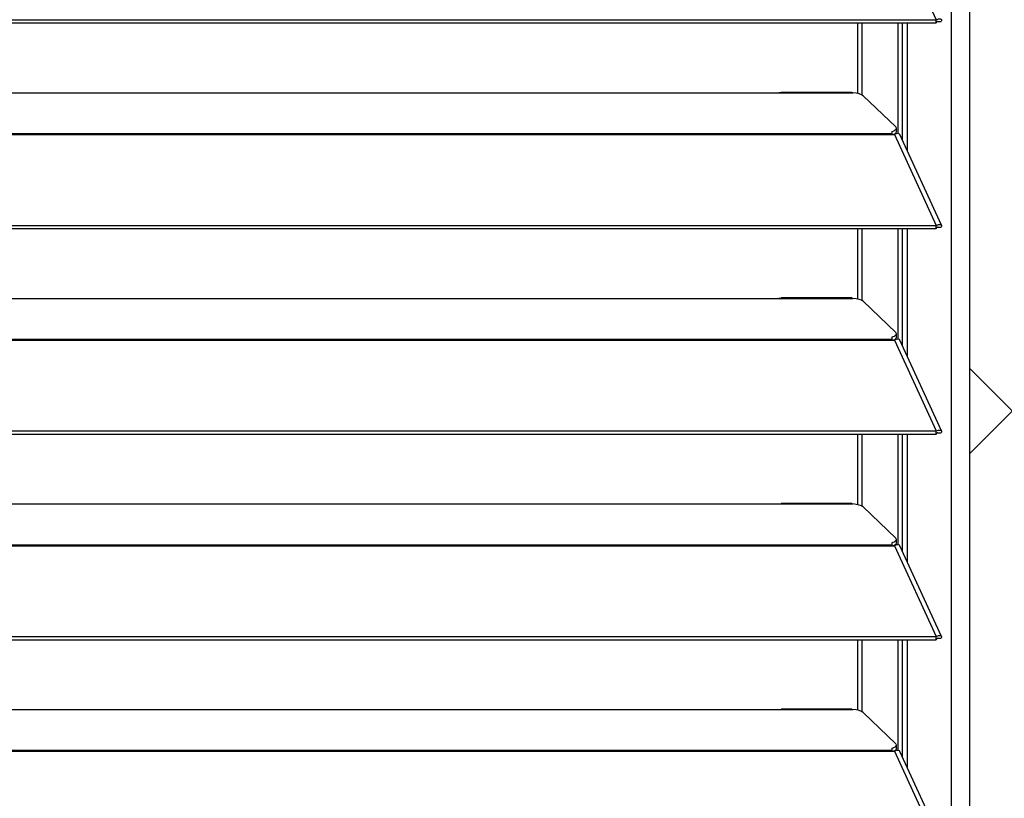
# Model space of a CAD drawing. Header units: millimetres. Extents: x 0 to 39025, y -31299 to 8400.
# Tile 170 of 256: x 7550 to 7761, y -8683 to -8516. Entities that reach past the tile are written whole.
import ezdxf

# ---------------------------------------------------------------- set-up
doc = ezdxf.new("R2010")
doc.units = ezdxf.units.MM
doc.layers.add('ODMIKI funkcionalni', color=253, linetype='Continuous')
doc.layers.add('ODMIKI varnostni', color=252, linetype='Continuous')

# ---------------------------------------------------------------- blocks, each defined once
blk = doc.blocks.new('*U55')
at = {"lineweight": 25}
for points in [[(1146.1, 17.59), (1146.1, 17.59), (1146.1, 1243.26), (1146.1, 1243.26)], [(1150, 17.59), (1150, 17.59), (1150, 1242.58), (1150, 1242.58)], [(1133.88, 1140.17), (1133.88, 1140.17), (1142.8, 1120.75), (1142.8, 1120.75)], [(7.21, 1120.74), (7.21, 1120.74), (1142.79, 1120.74), (1142.79, 1120.74)], [(7.21, 1120.09), (7.21, 1120.09), (1142.79, 1120.09), (1142.79, 1120.09)], [(1126.04, 1104.97), (1126.04, 1104.97), (1126.04, 1120.09), (1126.04, 1120.09)], [(1126.99, 1104.62), (1126.99, 1104.62), (1126.99, 1120.09), (1126.99, 1120.09)], [(1134.66, 1096.4), (1134.66, 1096.4), (1134.66, 1120.09), (1134.66, 1120.09)], [(1135.61, 1094.97), (1135.61, 1094.97), (1135.61, 1120.09), (1135.61, 1120.09)], [(1136.71, 1092.58), (1136.71, 1092.58), (1136.71, 1120.09), (1136.71, 1120.09)], [(1142.8, 1120.75), (1142.8, 1120.75), (1142.79, 1120.74), (1142.79, 1120.74)], [(1142.79, 1120.09), (1142.79, 1120.09), (1142.79, 1120.74), (1142.79, 1120.74)], [(1142.8, 1120.09), (1142.8, 1120.09), (1142.79, 1120.09), (1142.79, 1120.09)], [(1142.8, 1120.09), (1142.8, 1120.09), (1142.8, 1120.75), (1142.8, 1120.75)], [(1143.19, 1120.4), (1143.19, 1120.4), (1143.13, 1120.38), (1143.13, 1120.38)], [(1143.13, 1120.38), (1143.13, 1120.38), (1143.89, 1120.37), (1143.89, 1120.37)], [(840, 1105.13), (840, 1105.13), (1108, 1105.13), (1108, 1105.13)], [(1108, 1105.13), (1108, 1105.13), (1125, 1105.13), (1125, 1105.13)], [(1124.76, 1105.2), (1124.76, 1105.2), (1109.66, 1105.2), (1109.66, 1105.2)], [(1127.16, 1104.51), (1127.16, 1104.51), (1134.15, 1097.82), (1134.15, 1097.82)], [(16.21, 1096.42), (16.21, 1096.42), (1133.33, 1096.42), (1133.33, 1096.42)], [(16.21, 1096.2), (16.21, 1096.2), (1133.33, 1096.2), (1133.33, 1096.2)], [(1133.33, 1096.85), (1133.33, 1096.85), (1133.33, 1096.42), (1133.33, 1096.42)], [(1133.33, 1096.2), (1133.33, 1096.2), (1133.88, 1096.2), (1133.88, 1096.2)], [(1133.81, 1096.2), (1133.81, 1096.2), (1133.77, 1096.24), (1133.77, 1096.24)], [(1133.88, 1096.2), (1133.88, 1096.2), (1142.8, 1076.77), (1142.8, 1076.77)], [(1133.88, 1096.2), (1133.88, 1096.2), (1133.88, 1096.2), (1133.88, 1096.2)], [(1133.88, 1096.2), (1133.88, 1096.2), (1133.88, 1096.2), (1133.88, 1096.2)], [(1134.39, 1096.37), (1134.39, 1096.37), (1134.21, 1096.54), (1134.21, 1096.54)], [(1134.3, 1096.77), (1134.3, 1096.77), (1134.3, 1097.54), (1134.3, 1097.54)], [(1143.96, 1076.79), (1143.96, 1076.79), (1135.06, 1096.18), (1135.06, 1096.18)], [(7.21, 1076.77), (7.21, 1076.77), (1142.79, 1076.77), (1142.79, 1076.77)], [(1142.8, 1076.77), (1142.8, 1076.77), (1142.79, 1076.77), (1142.79, 1076.77)], [(1142.79, 1076.11), (1142.79, 1076.11), (1142.79, 1076.77), (1142.79, 1076.77)], [(1142.8, 1076.11), (1142.8, 1076.11), (1142.8, 1076.77), (1142.8, 1076.77)], [(7.21, 1076.11), (7.21, 1076.11), (1142.79, 1076.11), (1142.79, 1076.11)], [(1126.04, 1061), (1126.04, 1061), (1126.04, 1076.11), (1126.04, 1076.11)], [(1126.99, 1060.65), (1126.99, 1060.65), (1126.99, 1076.11), (1126.99, 1076.11)], [(1134.66, 1052.42), (1134.66, 1052.42), (1134.66, 1076.11), (1134.66, 1076.11)], [(1135.61, 1051), (1135.61, 1051), (1135.61, 1076.11), (1135.61, 1076.11)], [(1136.71, 1048.61), (1136.71, 1048.61), (1136.71, 1076.11), (1136.71, 1076.11)], [(1142.8, 1076.11), (1142.8, 1076.11), (1142.79, 1076.11), (1142.79, 1076.11)], [(1143.19, 1076.43), (1143.19, 1076.43), (1143.13, 1076.4), (1143.13, 1076.4)], [(1143.13, 1076.4), (1143.13, 1076.4), (1143.89, 1076.4), (1143.89, 1076.4)], [(840, 1061.15), (840, 1061.15), (1108, 1061.15), (1108, 1061.15)], [(1108, 1061.15), (1108, 1061.15), (1125, 1061.15), (1125, 1061.15)], [(1124.76, 1061.24), (1124.76, 1061.24), (1109.66, 1061.24), (1109.66, 1061.24)], [(1127.16, 1060.53), (1127.16, 1060.53), (1134.15, 1053.85), (1134.15, 1053.85)], [(1134.3, 1052.8), (1134.3, 1052.8), (1134.3, 1053.56), (1134.3, 1053.56)], [(16.21, 1052.44), (16.21, 1052.44), (1133.33, 1052.44), (1133.33, 1052.44)], [(16.21, 1052.22), (16.21, 1052.22), (1133.33, 1052.22), (1133.33, 1052.22)], [(1133.33, 1052.87), (1133.33, 1052.87), (1133.33, 1052.44), (1133.33, 1052.44)], [(1133.33, 1052.22), (1133.33, 1052.22), (1133.88, 1052.22), (1133.88, 1052.22)], [(1133.81, 1052.22), (1133.81, 1052.22), (1133.77, 1052.26), (1133.77, 1052.26)], [(1133.88, 1052.23), (1133.88, 1052.23), (1133.88, 1052.22), (1133.88, 1052.22)], [(1133.88, 1052.22), (1133.88, 1052.22), (1133.88, 1052.23), (1133.88, 1052.23)], [(1133.88, 1052.22), (1133.88, 1052.22), (1142.8, 1032.8), (1142.8, 1032.8)], [(1134.39, 1052.39), (1134.39, 1052.39), (1134.21, 1052.57), (1134.21, 1052.57)], [(1143.96, 1032.82), (1143.96, 1032.82), (1135.06, 1052.21), (1135.06, 1052.21)], [(7.21, 1032.8), (7.21, 1032.8), (1142.79, 1032.8), (1142.79, 1032.8)], [(1142.8, 1032.8), (1142.8, 1032.8), (1142.79, 1032.8), (1142.79, 1032.8)], [(1142.79, 1032.14), (1142.79, 1032.14), (1142.79, 1032.8), (1142.79, 1032.8)], [(1142.8, 1032.15), (1142.8, 1032.15), (1142.8, 1032.8), (1142.8, 1032.8)], [(1143.19, 1032.45), (1143.19, 1032.45), (1143.13, 1032.43), (1143.13, 1032.43)], [(1143.13, 1032.43), (1143.13, 1032.43), (1143.89, 1032.42), (1143.89, 1032.42)], [(7.21, 1032.14), (7.21, 1032.14), (1142.79, 1032.14), (1142.79, 1032.14)], [(1126.04, 1017.03), (1126.04, 1017.03), (1126.04, 1032.14), (1126.04, 1032.14)], [(1126.99, 1016.67), (1126.99, 1016.67), (1126.99, 1032.14), (1126.99, 1032.14)], [(1134.66, 1008.45), (1134.66, 1008.45), (1134.66, 1032.14), (1134.66, 1032.14)], [(1135.61, 1007.02), (1135.61, 1007.02), (1135.61, 1032.14), (1135.61, 1032.14)], [(1136.71, 1004.63), (1136.71, 1004.63), (1136.71, 1032.14), (1136.71, 1032.14)], [(1142.8, 1032.15), (1142.8, 1032.15), (1142.79, 1032.14), (1142.79, 1032.14)], [(840, 1017.18), (840, 1017.18), (1108, 1017.18), (1108, 1017.18)], [(1108, 1017.18), (1108, 1017.18), (1125, 1017.18), (1125, 1017.18)], [(1124.76, 1017.26), (1124.76, 1017.26), (1109.66, 1017.26), (1109.66, 1017.26)], [(1127.16, 1016.56), (1127.16, 1016.56), (1134.15, 1009.88), (1134.15, 1009.88)], [(1134.3, 1008.82), (1134.3, 1008.82), (1134.3, 1009.59), (1134.3, 1009.59)], [(16.21, 1008.47), (16.21, 1008.47), (1133.33, 1008.47), (1133.33, 1008.47)], [(16.21, 1008.25), (16.21, 1008.25), (1133.33, 1008.25), (1133.33, 1008.25)], [(1133.33, 1008.9), (1133.33, 1008.9), (1133.33, 1008.47), (1133.33, 1008.47)], [(1133.33, 1008.25), (1133.33, 1008.25), (1133.88, 1008.25), (1133.88, 1008.25)], [(1133.81, 1008.25), (1133.81, 1008.25), (1133.77, 1008.29), (1133.77, 1008.29)], [(1133.88, 1008.25), (1133.88, 1008.25), (1142.8, 988.82), (1142.8, 988.82)], [(1133.88, 1008.25), (1133.88, 1008.25), (1133.88, 1008.25), (1133.88, 1008.25)], [(1133.88, 1008.25), (1133.88, 1008.25), (1133.88, 1008.25), (1133.88, 1008.25)], [(1134.39, 1008.42), (1134.39, 1008.42), (1134.21, 1008.59), (1134.21, 1008.59)], [(1143.96, 988.84), (1143.96, 988.84), (1135.06, 1008.23), (1135.06, 1008.23)], [(7.21, 988.82), (7.21, 988.82), (1142.79, 988.82), (1142.79, 988.82)], [(1142.8, 988.82), (1142.8, 988.82), (1142.79, 988.82), (1142.79, 988.82)], [(1142.79, 988.16), (1142.79, 988.16), (1142.79, 988.82), (1142.79, 988.82)], [(1142.8, 988.17), (1142.8, 988.17), (1142.8, 988.82), (1142.8, 988.82)], [(1143.19, 988.48), (1143.19, 988.48), (1143.13, 988.45), (1143.13, 988.45)], [(1143.13, 988.45), (1143.13, 988.45), (1143.89, 988.45), (1143.89, 988.45)], [(7.21, 988.16), (7.21, 988.16), (1142.79, 988.16), (1142.79, 988.16)], [(1126.04, 973.05), (1126.04, 973.05), (1126.04, 988.16), (1126.04, 988.16)], [(1126.99, 972.7), (1126.99, 972.7), (1126.99, 988.16), (1126.99, 988.16)], [(1134.66, 964.48), (1134.66, 964.48), (1134.66, 988.16), (1134.66, 988.16)], [(1135.61, 963.04), (1135.61, 963.04), (1135.61, 988.16), (1135.61, 988.16)], [(1136.71, 960.65), (1136.71, 960.65), (1136.71, 988.16), (1136.71, 988.16)], [(1142.8, 988.17), (1142.8, 988.17), (1142.79, 988.16), (1142.79, 988.16)], [(840, 973.21), (840, 973.21), (1108, 973.21), (1108, 973.21)], [(1108, 973.21), (1108, 973.21), (1125, 973.21), (1125, 973.21)], [(1124.76, 973.28), (1124.76, 973.28), (1109.66, 973.28), (1109.66, 973.28)], [(1127.16, 972.59), (1127.16, 972.59), (1134.15, 965.9), (1134.15, 965.9)], [(1134.3, 964.85), (1134.3, 964.85), (1134.3, 965.61), (1134.3, 965.61)], [(16.21, 964.5), (16.21, 964.5), (1133.33, 964.5), (1133.33, 964.5)], [(16.21, 964.28), (16.21, 964.28), (1133.33, 964.28), (1133.33, 964.28)], [(1133.33, 964.93), (1133.33, 964.93), (1133.33, 964.5), (1133.33, 964.5)], [(1133.33, 964.28), (1133.33, 964.28), (1133.88, 964.28), (1133.88, 964.28)], [(1133.81, 964.28), (1133.81, 964.28), (1133.77, 964.32), (1133.77, 964.32)], [(1133.88, 964.28), (1133.88, 964.28), (1142.8, 944.85), (1142.8, 944.85)], [(1133.88, 964.28), (1133.88, 964.28), (1133.88, 964.28), (1133.88, 964.28)], [(1133.88, 964.28), (1133.88, 964.28), (1133.88, 964.28), (1133.88, 964.28)], [(1134.39, 964.45), (1134.39, 964.45), (1134.21, 964.62), (1134.21, 964.62)], [(1143.96, 944.87), (1143.96, 944.87), (1135.06, 964.26), (1135.06, 964.26)]]:
    blk.add_open_spline(points, degree=3, dxfattribs=at)
for points, knots in [([(1142.8, 1120.75), (1142.8, 1120.75), (1143.3, 1120.95), (1143.3, 1120.95), (1143.3, 1120.95), (1143.71, 1120.95), (1143.71, 1120.95), (1143.71, 1120.95), (1143.95, 1120.79), (1143.95, 1120.79), (1143.95, 1120.79), (1143.97, 1120.52), (1143.97, 1120.52), (1143.97, 1120.52), (1143.89, 1120.37), (1143.89, 1120.37)], [0, 0, 0, 0, 1, 1, 1, 2, 2, 2, 3, 3, 3, 4, 4, 4, 5, 5, 5, 5]), ([(1142.8, 1120.09), (1142.8, 1120.09), (1143.06, 1120.34), (1143.06, 1120.34), (1143.06, 1120.34), (1143.22, 1120.43), (1143.22, 1120.43), (1143.22, 1120.43), (1143.21, 1120.42), (1143.21, 1120.42)], [0, 0, 0, 0, 1, 1, 1, 2, 2, 2, 3, 3, 3, 3]), ([(1108, 1105.13), (1108, 1105.13), (1109.12, 1105.18), (1109.12, 1105.18), (1109.12, 1105.18), (1109.66, 1105.18), (1109.66, 1105.18)], [0, 0, 0, 0, 1, 1, 1, 2, 2, 2, 2]), ([(1124.76, 1105.18), (1124.76, 1105.18), (1124.88, 1105.18), (1124.88, 1105.18), (1124.88, 1105.18), (1124.96, 1105.15), (1124.96, 1105.15), (1124.96, 1105.15), (1125, 1105.13), (1125, 1105.13)], [0, 0, 0, 0, 1, 1, 1, 2, 2, 2, 3, 3, 3, 3]), ([(1127.16, 1104.51), (1127.16, 1104.51), (1126.84, 1104.72), (1126.84, 1104.72), (1126.84, 1104.72), (1126.34, 1104.91), (1126.34, 1104.91), (1126.34, 1104.91), (1125.71, 1105.04), (1125.71, 1105.04), (1125.71, 1105.04), (1125, 1105.13), (1125, 1105.13)], [0, 0, 0, 0, 1, 1, 1, 2, 2, 2, 3, 3, 3, 4, 4, 4, 4]), ([(1133.33, 1096.85), (1133.33, 1096.85), (1133.62, 1096.95), (1133.62, 1096.95), (1133.62, 1096.95), (1133.87, 1097.06), (1133.87, 1097.06), (1133.87, 1097.06), (1134.07, 1097.18), (1134.07, 1097.18), (1134.07, 1097.18), (1134.2, 1097.3), (1134.2, 1097.3), (1134.2, 1097.3), (1134.28, 1097.43), (1134.28, 1097.43), (1134.28, 1097.43), (1134.3, 1097.56), (1134.3, 1097.56), (1134.3, 1097.56), (1134.26, 1097.69), (1134.26, 1097.69), (1134.26, 1097.69), (1134.15, 1097.82), (1134.15, 1097.82)], [0, 0, 0, 0, 1, 1, 1, 2, 2, 2, 3, 3, 3, 4, 4, 4, 5, 5, 5, 6, 6, 6, 7, 7, 7, 8, 8, 8, 8]), ([(1133.33, 1096.42), (1133.33, 1096.42), (1133.33, 1096.4), (1133.33, 1096.4), (1133.33, 1096.4), (1133.33, 1096.37), (1133.33, 1096.37), (1133.33, 1096.37), (1133.33, 1096.35), (1133.33, 1096.35), (1133.33, 1096.35), (1133.33, 1096.32), (1133.33, 1096.32), (1133.33, 1096.32), (1133.33, 1096.3), (1133.33, 1096.3), (1133.33, 1096.3), (1133.33, 1096.26), (1133.33, 1096.26), (1133.33, 1096.26), (1133.33, 1096.23), (1133.33, 1096.23), (1133.33, 1096.23), (1133.33, 1096.2), (1133.33, 1096.2)], [0, 0, 0, 0, 1, 1, 1, 2, 2, 2, 3, 3, 3, 4, 4, 4, 5, 5, 5, 6, 6, 6, 7, 7, 7, 8, 8, 8, 8]), ([(1134.3, 1096.77), (1134.3, 1096.77), (1134.28, 1096.67), (1134.28, 1096.67), (1134.28, 1096.67), (1134.2, 1096.54), (1134.2, 1096.54), (1134.2, 1096.54), (1134.07, 1096.41), (1134.07, 1096.41), (1134.07, 1096.41), (1133.87, 1096.29), (1133.87, 1096.29), (1133.87, 1096.29), (1133.67, 1096.2), (1133.67, 1096.2)], [0, 0, 0, 0, 1, 1, 1, 2, 2, 2, 3, 3, 3, 4, 4, 4, 5, 5, 5, 5]), ([(1135.03, 1096.17), (1135.03, 1096.17), (1134.95, 1096.31), (1134.95, 1096.31), (1134.95, 1096.31), (1134.62, 1096.41), (1134.62, 1096.41), (1134.62, 1096.41), (1134.16, 1096.33), (1134.16, 1096.33), (1134.16, 1096.33), (1133.88, 1096.2), (1133.88, 1096.2)], [0, 0, 0, 0, 1, 1, 1, 2, 2, 2, 3, 3, 3, 4, 4, 4, 4]), ([(1142.8, 1076.77), (1142.8, 1076.77), (1143.3, 1076.97), (1143.3, 1076.97), (1143.3, 1076.97), (1143.71, 1076.98), (1143.71, 1076.98), (1143.71, 1076.98), (1143.95, 1076.82), (1143.95, 1076.82), (1143.95, 1076.82), (1143.97, 1076.55), (1143.97, 1076.55), (1143.97, 1076.55), (1143.89, 1076.4), (1143.89, 1076.4)], [0, 0, 0, 0, 1, 1, 1, 2, 2, 2, 3, 3, 3, 4, 4, 4, 5, 5, 5, 5]), ([(1142.8, 1076.11), (1142.8, 1076.11), (1143.06, 1076.37), (1143.06, 1076.37), (1143.06, 1076.37), (1143.22, 1076.45), (1143.22, 1076.45), (1143.22, 1076.45), (1143.21, 1076.45), (1143.21, 1076.45)], [0, 0, 0, 0, 1, 1, 1, 2, 2, 2, 3, 3, 3, 3]), ([(1108, 1061.15), (1108, 1061.15), (1109.12, 1061.21), (1109.12, 1061.21), (1109.12, 1061.21), (1109.66, 1061.21), (1109.66, 1061.21)], [0, 0, 0, 0, 1, 1, 1, 2, 2, 2, 2]), ([(1124.76, 1061.21), (1124.76, 1061.21), (1124.88, 1061.21), (1124.88, 1061.21), (1124.88, 1061.21), (1124.96, 1061.18), (1124.96, 1061.18), (1124.96, 1061.18), (1125, 1061.15), (1125, 1061.15)], [0, 0, 0, 0, 1, 1, 1, 2, 2, 2, 3, 3, 3, 3]), ([(1127.16, 1060.53), (1127.16, 1060.53), (1126.84, 1060.75), (1126.84, 1060.75), (1126.84, 1060.75), (1126.34, 1060.93), (1126.34, 1060.93), (1126.34, 1060.93), (1125.71, 1061.07), (1125.71, 1061.07), (1125.71, 1061.07), (1125, 1061.15), (1125, 1061.15)], [0, 0, 0, 0, 1, 1, 1, 2, 2, 2, 3, 3, 3, 4, 4, 4, 4]), ([(1133.33, 1052.87), (1133.33, 1052.87), (1133.62, 1052.97), (1133.62, 1052.97), (1133.62, 1052.97), (1133.87, 1053.08), (1133.87, 1053.08), (1133.87, 1053.08), (1134.07, 1053.2), (1134.07, 1053.2), (1134.07, 1053.2), (1134.2, 1053.33), (1134.2, 1053.33), (1134.2, 1053.33), (1134.28, 1053.46), (1134.28, 1053.46), (1134.28, 1053.46), (1134.3, 1053.59), (1134.3, 1053.59), (1134.3, 1053.59), (1134.26, 1053.72), (1134.26, 1053.72), (1134.26, 1053.72), (1134.15, 1053.85), (1134.15, 1053.85)], [0, 0, 0, 0, 1, 1, 1, 2, 2, 2, 3, 3, 3, 4, 4, 4, 5, 5, 5, 6, 6, 6, 7, 7, 7, 8, 8, 8, 8]), ([(1133.33, 1052.44), (1133.33, 1052.44), (1133.33, 1052.42), (1133.33, 1052.42), (1133.33, 1052.42), (1133.33, 1052.4), (1133.33, 1052.4), (1133.33, 1052.4), (1133.33, 1052.38), (1133.33, 1052.38), (1133.33, 1052.38), (1133.33, 1052.35), (1133.33, 1052.35), (1133.33, 1052.35), (1133.33, 1052.32), (1133.33, 1052.32), (1133.33, 1052.32), (1133.33, 1052.29), (1133.33, 1052.29), (1133.33, 1052.29), (1133.33, 1052.26), (1133.33, 1052.26), (1133.33, 1052.26), (1133.33, 1052.22), (1133.33, 1052.22)], [0, 0, 0, 0, 1, 1, 1, 2, 2, 2, 3, 3, 3, 4, 4, 4, 5, 5, 5, 6, 6, 6, 7, 7, 7, 8, 8, 8, 8]), ([(1134.3, 1052.8), (1134.3, 1052.8), (1134.28, 1052.69), (1134.28, 1052.69), (1134.28, 1052.69), (1134.2, 1052.56), (1134.2, 1052.56), (1134.2, 1052.56), (1134.07, 1052.43), (1134.07, 1052.43), (1134.07, 1052.43), (1133.87, 1052.31), (1133.87, 1052.31), (1133.87, 1052.31), (1133.67, 1052.22), (1133.67, 1052.22)], [0, 0, 0, 0, 1, 1, 1, 2, 2, 2, 3, 3, 3, 4, 4, 4, 5, 5, 5, 5]), ([(1135.03, 1052.19), (1135.03, 1052.19), (1134.95, 1052.34), (1134.95, 1052.34), (1134.95, 1052.34), (1134.62, 1052.43), (1134.62, 1052.43), (1134.62, 1052.43), (1134.16, 1052.36), (1134.16, 1052.36), (1134.16, 1052.36), (1133.88, 1052.23), (1133.88, 1052.23)], [0, 0, 0, 0, 1, 1, 1, 2, 2, 2, 3, 3, 3, 4, 4, 4, 4]), ([(1142.8, 1032.8), (1142.8, 1032.8), (1143.3, 1033), (1143.3, 1033), (1143.3, 1033), (1143.71, 1033), (1143.71, 1033), (1143.71, 1033), (1143.95, 1032.85), (1143.95, 1032.85), (1143.95, 1032.85), (1143.97, 1032.57), (1143.97, 1032.57), (1143.97, 1032.57), (1143.89, 1032.42), (1143.89, 1032.42)], [0, 0, 0, 0, 1, 1, 1, 2, 2, 2, 3, 3, 3, 4, 4, 4, 5, 5, 5, 5]), ([(1142.8, 1032.15), (1142.8, 1032.15), (1143.06, 1032.39), (1143.06, 1032.39), (1143.06, 1032.39), (1143.22, 1032.48), (1143.22, 1032.48), (1143.22, 1032.48), (1143.21, 1032.47), (1143.21, 1032.47)], [0, 0, 0, 0, 1, 1, 1, 2, 2, 2, 3, 3, 3, 3]), ([(1108, 1017.18), (1108, 1017.18), (1109.12, 1017.23), (1109.12, 1017.23), (1109.12, 1017.23), (1109.66, 1017.23), (1109.66, 1017.23)], [0, 0, 0, 0, 1, 1, 1, 2, 2, 2, 2]), ([(1124.76, 1017.23), (1124.76, 1017.23), (1124.88, 1017.24), (1124.88, 1017.24), (1124.88, 1017.24), (1124.96, 1017.2), (1124.96, 1017.2), (1124.96, 1017.2), (1125, 1017.18), (1125, 1017.18)], [0, 0, 0, 0, 1, 1, 1, 2, 2, 2, 3, 3, 3, 3]), ([(1127.16, 1016.56), (1127.16, 1016.56), (1126.84, 1016.78), (1126.84, 1016.78), (1126.84, 1016.78), (1126.34, 1016.96), (1126.34, 1016.96), (1126.34, 1016.96), (1125.71, 1017.1), (1125.71, 1017.1), (1125.71, 1017.1), (1125, 1017.18), (1125, 1017.18)], [0, 0, 0, 0, 1, 1, 1, 2, 2, 2, 3, 3, 3, 4, 4, 4, 4]), ([(1133.33, 1008.9), (1133.33, 1008.9), (1133.62, 1009), (1133.62, 1009), (1133.62, 1009), (1133.87, 1009.1), (1133.87, 1009.1), (1133.87, 1009.1), (1134.07, 1009.23), (1134.07, 1009.23), (1134.07, 1009.23), (1134.2, 1009.35), (1134.2, 1009.35), (1134.2, 1009.35), (1134.28, 1009.48), (1134.28, 1009.48), (1134.28, 1009.48), (1134.3, 1009.62), (1134.3, 1009.62), (1134.3, 1009.62), (1134.26, 1009.75), (1134.26, 1009.75), (1134.26, 1009.75), (1134.15, 1009.88), (1134.15, 1009.88)], [0, 0, 0, 0, 1, 1, 1, 2, 2, 2, 3, 3, 3, 4, 4, 4, 5, 5, 5, 6, 6, 6, 7, 7, 7, 8, 8, 8, 8]), ([(1133.33, 1008.47), (1133.33, 1008.47), (1133.33, 1008.45), (1133.33, 1008.45), (1133.33, 1008.45), (1133.33, 1008.42), (1133.33, 1008.42), (1133.33, 1008.42), (1133.33, 1008.4), (1133.33, 1008.4), (1133.33, 1008.4), (1133.33, 1008.37), (1133.33, 1008.37), (1133.33, 1008.37), (1133.33, 1008.35), (1133.33, 1008.35), (1133.33, 1008.35), (1133.33, 1008.32), (1133.33, 1008.32), (1133.33, 1008.32), (1133.33, 1008.28), (1133.33, 1008.28), (1133.33, 1008.28), (1133.33, 1008.25), (1133.33, 1008.25)], [0, 0, 0, 0, 1, 1, 1, 2, 2, 2, 3, 3, 3, 4, 4, 4, 5, 5, 5, 6, 6, 6, 7, 7, 7, 8, 8, 8, 8]), ([(1134.3, 1008.82), (1134.3, 1008.82), (1134.28, 1008.71), (1134.28, 1008.71), (1134.28, 1008.71), (1134.2, 1008.59), (1134.2, 1008.59), (1134.2, 1008.59), (1134.07, 1008.46), (1134.07, 1008.46), (1134.07, 1008.46), (1133.87, 1008.35), (1133.87, 1008.35), (1133.87, 1008.35), (1133.67, 1008.25), (1133.67, 1008.25)], [0, 0, 0, 0, 1, 1, 1, 2, 2, 2, 3, 3, 3, 4, 4, 4, 5, 5, 5, 5]), ([(1135.03, 1008.22), (1135.03, 1008.22), (1134.95, 1008.37), (1134.95, 1008.37), (1134.95, 1008.37), (1134.62, 1008.47), (1134.62, 1008.47), (1134.62, 1008.47), (1134.16, 1008.38), (1134.16, 1008.38), (1134.16, 1008.38), (1133.88, 1008.25), (1133.88, 1008.25)], [0, 0, 0, 0, 1, 1, 1, 2, 2, 2, 3, 3, 3, 4, 4, 4, 4]), ([(1142.8, 988.82), (1142.8, 988.82), (1143.3, 989.03), (1143.3, 989.03), (1143.3, 989.03), (1143.71, 989.04), (1143.71, 989.04), (1143.71, 989.04), (1143.95, 988.87), (1143.95, 988.87), (1143.95, 988.87), (1143.97, 988.6), (1143.97, 988.6), (1143.97, 988.6), (1143.89, 988.45), (1143.89, 988.45)], [0, 0, 0, 0, 1, 1, 1, 2, 2, 2, 3, 3, 3, 4, 4, 4, 5, 5, 5, 5]), ([(1142.8, 988.17), (1142.8, 988.17), (1143.06, 988.43), (1143.06, 988.43), (1143.06, 988.43), (1143.22, 988.51), (1143.22, 988.51), (1143.22, 988.51), (1143.21, 988.5), (1143.21, 988.5)], [0, 0, 0, 0, 1, 1, 1, 2, 2, 2, 3, 3, 3, 3]), ([(1108, 973.21), (1108, 973.21), (1109.12, 973.26), (1109.12, 973.26), (1109.12, 973.26), (1109.66, 973.26), (1109.66, 973.26)], [0, 0, 0, 0, 1, 1, 1, 2, 2, 2, 2]), ([(1124.76, 973.26), (1124.76, 973.26), (1124.88, 973.26), (1124.88, 973.26), (1124.88, 973.26), (1124.96, 973.23), (1124.96, 973.23), (1124.96, 973.23), (1125, 973.21), (1125, 973.21)], [0, 0, 0, 0, 1, 1, 1, 2, 2, 2, 3, 3, 3, 3]), ([(1127.16, 972.59), (1127.16, 972.59), (1126.84, 972.8), (1126.84, 972.8), (1126.84, 972.8), (1126.34, 972.99), (1126.34, 972.99), (1126.34, 972.99), (1125.71, 973.12), (1125.71, 973.12), (1125.71, 973.12), (1125, 973.21), (1125, 973.21)], [0, 0, 0, 0, 1, 1, 1, 2, 2, 2, 3, 3, 3, 4, 4, 4, 4]), ([(1133.33, 964.93), (1133.33, 964.93), (1133.62, 965.02), (1133.62, 965.02), (1133.62, 965.02), (1133.87, 965.14), (1133.87, 965.14), (1133.87, 965.14), (1134.07, 965.25), (1134.07, 965.25), (1134.07, 965.25), (1134.2, 965.38), (1134.2, 965.38), (1134.2, 965.38), (1134.28, 965.51), (1134.28, 965.51), (1134.28, 965.51), (1134.3, 965.64), (1134.3, 965.64), (1134.3, 965.64), (1134.26, 965.77), (1134.26, 965.77), (1134.26, 965.77), (1134.15, 965.9), (1134.15, 965.9)], [0, 0, 0, 0, 1, 1, 1, 2, 2, 2, 3, 3, 3, 4, 4, 4, 5, 5, 5, 6, 6, 6, 7, 7, 7, 8, 8, 8, 8]), ([(1133.33, 964.5), (1133.33, 964.5), (1133.33, 964.48), (1133.33, 964.48), (1133.33, 964.48), (1133.33, 964.46), (1133.33, 964.46), (1133.33, 964.46), (1133.33, 964.43), (1133.33, 964.43), (1133.33, 964.43), (1133.33, 964.4), (1133.33, 964.4), (1133.33, 964.4), (1133.33, 964.37), (1133.33, 964.37), (1133.33, 964.37), (1133.33, 964.34), (1133.33, 964.34), (1133.33, 964.34), (1133.33, 964.31), (1133.33, 964.31), (1133.33, 964.31), (1133.33, 964.28), (1133.33, 964.28)], [0, 0, 0, 0, 1, 1, 1, 2, 2, 2, 3, 3, 3, 4, 4, 4, 5, 5, 5, 6, 6, 6, 7, 7, 7, 8, 8, 8, 8]), ([(1134.3, 964.85), (1134.3, 964.85), (1134.28, 964.75), (1134.28, 964.75), (1134.28, 964.75), (1134.2, 964.61), (1134.2, 964.61), (1134.2, 964.61), (1134.07, 964.48), (1134.07, 964.48), (1134.07, 964.48), (1133.87, 964.37), (1133.87, 964.37), (1133.87, 964.37), (1133.67, 964.28), (1133.67, 964.28)], [0, 0, 0, 0, 1, 1, 1, 2, 2, 2, 3, 3, 3, 4, 4, 4, 5, 5, 5, 5]), ([(1135.03, 964.25), (1135.03, 964.25), (1134.95, 964.39), (1134.95, 964.39), (1134.95, 964.39), (1134.62, 964.49), (1134.62, 964.49), (1134.62, 964.49), (1134.16, 964.41), (1134.16, 964.41), (1134.16, 964.41), (1133.88, 964.28), (1133.88, 964.28)], [0, 0, 0, 0, 1, 1, 1, 2, 2, 2, 3, 3, 3, 4, 4, 4, 4])]:
    blk.add_open_spline(points, degree=3, knots=knots, dxfattribs=at)

msp = doc.modelspace()

# ---------------------------------------------------------------- hatches: boundary and pattern name
at = {"layer": 'ODMIKI funkcionalni'}
h = msp.add_hatch(dxfattribs=at)
h.set_pattern_fill('ANSI31', color=256, scale=25)
h.set_pattern_definition([(45, (0, -18719.98), (-56.1266, 56.1266), [])])
h.paths.add_polyline_path([(7753.64, -9637.01), (7753.64, -8381.43), (6603.64, -8381.43), (6603.64, -9637.01), (6003.64, -9637.01), (6003.64, -7881.43), (8053.64, -7881.43), (8053.64, -9637.01)])
at = {"layer": 'ODMIKI varnostni'}
h = msp.add_hatch(dxfattribs=at)
h.set_pattern_fill('ANSI31', color=256, scale=25, angle=90)
h.set_pattern_definition([(135, (2909.9, -17891.15), (-56.1266, -56.1266), [])])
h.paths.add_polyline_path([(7753.64, -9637.01), (7753.64, -8394.04), (8753.64, -9637.01)])

# ---------------------------------------------------------------- linework, layer by layer
at = {"layer": 'ODMIKI funkcionalni'}
msp.add_lwpolyline([(7753.64, -9637.01), (7753.64, -8381.43), (6603.64, -8381.43), (6603.64, -9637.01), (6003.64, -9637.01), (6003.64, -7881.43), (8053.64, -7881.43), (8053.64, -9637.01)], close=True, dxfattribs=at)
at = {"layer": 'ODMIKI varnostni'}
msp.add_lwpolyline([(7753.64, -9637.01), (7753.64, -8394.04), (8753.64, -9637.01)], close=True, dxfattribs=at)

# ---------------------------------------------------------------- block references
at = {"color": 1}
msp.add_blockref('*U55', (6603.64, -9637.01), dxfattribs=at)

doc.saveas('drawing.dxf')
